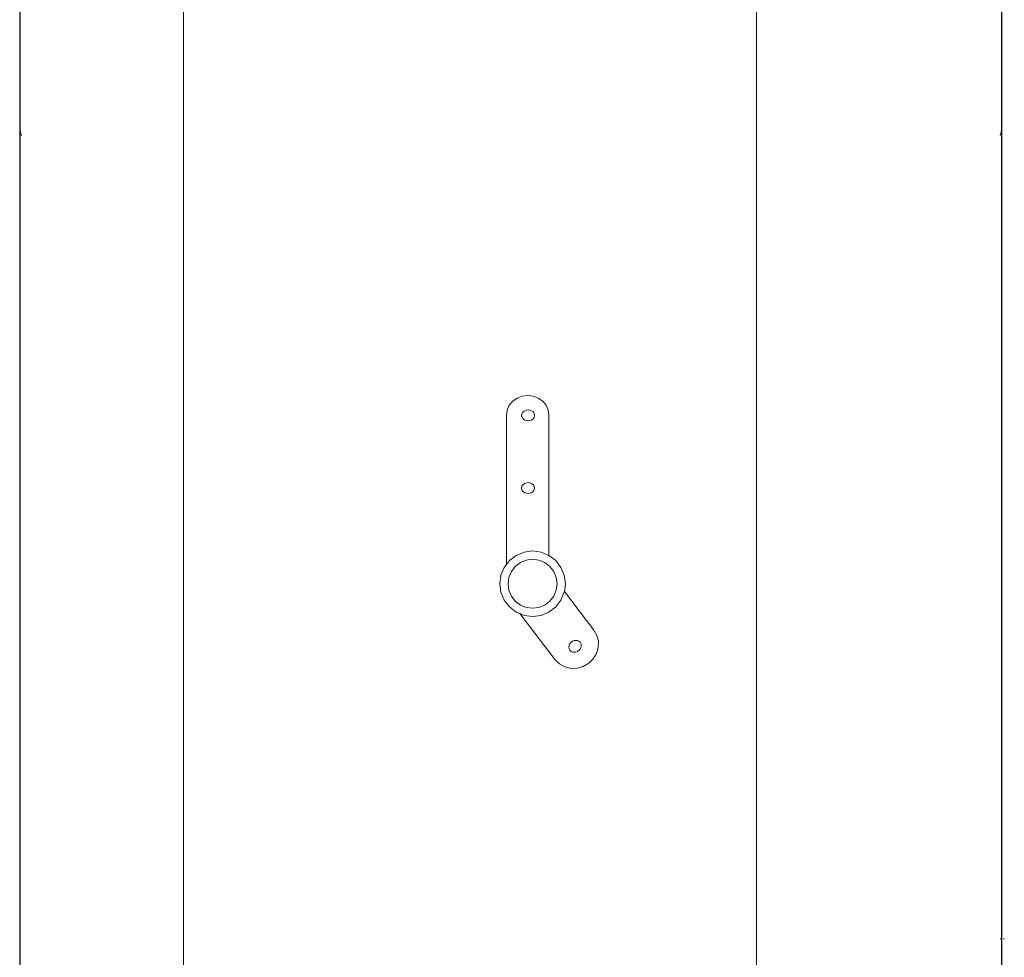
# Model space of a CAD drawing. Header units: millimetres. Extents: x -8931983 to 9630244, y 4 to 18563053.
# Tile 127 of 256: x 349108.723 to 349108.881, y 9281982.463 to 9281982.614. Entities that reach past the tile are written whole.
import ezdxf

# ---------------------------------------------------------------- set-up
doc = ezdxf.new("R2010")
doc.units = ezdxf.units.MM
doc.layers.add('LMOBILIARIO', color=252, linetype='Continuous', lineweight=5, true_color=0x898989)

# ---------------------------------------------------------------- blocks, each defined once
blk = doc.blocks.new('maquina de coser')
at = {"layer": 'LMOBILIARIO', "lineweight": 0}
for p, q in [((0.01001, 0.56065), (0.3956, 0.56065)), ((0.09997, 0.56058), (0.27022, 0.56058)), ((0.26954, 0.56049), (0.26928, 0.56038)), ((0.27022, 0.56058), (0.26954, 0.56049)), ((0.3916, 0.56058), (0.27022, 0.56058)), ((0.321, 0.53442), (0.01853, 0.53442)), ((0.19484, 0.48301), (0.19375, 0.48218)), ((0.1961, 0.48353), (0.19484, 0.48301)), ((0.19746, 0.48371), (0.1961, 0.48353)), ((0.19882, 0.48353), (0.19746, 0.48371)), ((0.20008, 0.48301), (0.19882, 0.48353)), ((0.20054, 0.48266), (0.20008, 0.48301)), ((0.19375, 0.48218), (0.19292, 0.48109)), ((0.19405, 0.48043), (0.19468, 0.48125)), ((0.19468, 0.48125), (0.19549, 0.48187)), ((0.19549, 0.48187), (0.19644, 0.48227)), ((0.19644, 0.48227), (0.19746, 0.4824)), ((0.19746, 0.4824), (0.19848, 0.48227)), ((0.19848, 0.48227), (0.19943, 0.48187)), ((0.19943, 0.48187), (0.20024, 0.48125)), ((0.20024, 0.48125), (0.20087, 0.48043)), ((0.22446, 0.48266), (0.20054, 0.48266)), ((0.20117, 0.48218), (0.20054, 0.48266)), ((0.202, 0.48109), (0.20117, 0.48218)), ((0.22446, 0.48266), (0.22528, 0.48254)), ((0.2253, 0.48254), (0.22528, 0.48254)), ((0.22607, 0.4822), (0.2253, 0.48254)), ((0.22672, 0.48166), (0.22607, 0.4822)), ((0.22722, 0.48095), (0.22672, 0.48166)), ((0.18528, 0.47483), (0.19267, 0.48049)), ((0.19239, 0.47982), (0.19222, 0.47847)), ((0.19239, 0.47982), (0.19267, 0.48049)), ((0.19292, 0.48109), (0.19267, 0.48049)), ((0.19366, 0.47948), (0.19405, 0.48043)), ((0.20087, 0.48043), (0.20126, 0.47948)), ((0.20253, 0.47982), (0.202, 0.48109)), ((0.20271, 0.47847), (0.20253, 0.47982)), ((0.21205, 0.47973), (0.21195, 0.47947)), ((0.21221, 0.47995), (0.21205, 0.47973)), ((0.21241, 0.48012), (0.21221, 0.47995)), ((0.21262, 0.48021), (0.21241, 0.48012)), ((0.21262, 0.48021), (0.21263, 0.48021)), ((0.21263, 0.48021), (0.21265, 0.48022)), ((0.21265, 0.48022), (0.21279, 0.48024)), ((0.21271, 0.48025), (0.21288, 0.48025)), ((0.21271, 0.48025), (0.21279, 0.48024)), ((0.21279, 0.48024), (0.21288, 0.48025)), ((0.21279, 0.48024), (0.21294, 0.48022)), ((0.21294, 0.48022), (0.21296, 0.48021)), ((0.21318, 0.48012), (0.21296, 0.48021)), ((0.21296, 0.48021), (0.21296, 0.48021)), ((0.21338, 0.47995), (0.21318, 0.48012)), ((0.21354, 0.47973), (0.21338, 0.47995)), ((0.21363, 0.47947), (0.21354, 0.47973)), ((0.2237, 0.47973), (0.22361, 0.47947)), ((0.22386, 0.47994), (0.2237, 0.47973)), ((0.22407, 0.48011), (0.22386, 0.47994)), ((0.22428, 0.48021), (0.22407, 0.48011)), ((0.22428, 0.48021), (0.2243, 0.48022)), ((0.22428, 0.48021), (0.22428, 0.48021)), ((0.2243, 0.48022), (0.22445, 0.48023)), ((0.22436, 0.48025), (0.22453, 0.48025)), ((0.22436, 0.48025), (0.22445, 0.48023)), ((0.22445, 0.48023), (0.22453, 0.48025)), ((0.22445, 0.48023), (0.22459, 0.48022)), ((0.22459, 0.48022), (0.22461, 0.48021)), ((0.22461, 0.48021), (0.22462, 0.48021)), ((0.22483, 0.48011), (0.22462, 0.48021)), ((0.22504, 0.47994), (0.22483, 0.48011)), ((0.22519, 0.47973), (0.22504, 0.47994)), ((0.22529, 0.47947), (0.22519, 0.47973)), ((0.22754, 0.48013), (0.22722, 0.48095)), ((0.22765, 0.47925), (0.22754, 0.48013)), ((0.19222, 0.47847), (0.19239, 0.47711)), ((0.19353, 0.47847), (0.19366, 0.47948)), ((0.19366, 0.47745), (0.19353, 0.47847)), ((0.20126, 0.47948), (0.2014, 0.47847)), ((0.2014, 0.47847), (0.20126, 0.47745)), ((0.20253, 0.47711), (0.20271, 0.47847)), ((0.21195, 0.47947), (0.21192, 0.4792)), ((0.21192, 0.4792), (0.21195, 0.47893)), ((0.21195, 0.47893), (0.21205, 0.47867)), ((0.21205, 0.47867), (0.21221, 0.47845)), ((0.21221, 0.47845), (0.21241, 0.47828)), ((0.21241, 0.47828), (0.21262, 0.47819)), ((0.21262, 0.47819), (0.21263, 0.47819)), ((0.21263, 0.47819), (0.21265, 0.47818)), ((0.21279, 0.47816), (0.21265, 0.47818)), ((0.21279, 0.47816), (0.21271, 0.47815)), ((0.21271, 0.47815), (0.21288, 0.47815)), ((0.21294, 0.47818), (0.21279, 0.47816)), ((0.21288, 0.47815), (0.21279, 0.47816)), ((0.21294, 0.47818), (0.21296, 0.47819)), ((0.21296, 0.47819), (0.21318, 0.47828)), ((0.21296, 0.47819), (0.21296, 0.47819)), ((0.21318, 0.47828), (0.21338, 0.47845)), ((0.21338, 0.47845), (0.21354, 0.47867)), ((0.21354, 0.47867), (0.21363, 0.47893)), ((0.21367, 0.4792), (0.21363, 0.47947)), ((0.21363, 0.47893), (0.21367, 0.4792)), ((0.22361, 0.47947), (0.22357, 0.4792)), ((0.22357, 0.4792), (0.22361, 0.47892)), ((0.22361, 0.47892), (0.2237, 0.47867)), ((0.2237, 0.47867), (0.22386, 0.47845)), ((0.22386, 0.47845), (0.22407, 0.47828)), ((0.22407, 0.47828), (0.22428, 0.47818)), ((0.2243, 0.47817), (0.22428, 0.47818)), ((0.22428, 0.47818), (0.22428, 0.47818)), ((0.22445, 0.47816), (0.2243, 0.47817)), ((0.22445, 0.47816), (0.22436, 0.47815)), ((0.22436, 0.47815), (0.22453, 0.47815)), ((0.22459, 0.47817), (0.22445, 0.47816)), ((0.22453, 0.47815), (0.22445, 0.47816)), ((0.22459, 0.47817), (0.22461, 0.47818)), ((0.22461, 0.47818), (0.22462, 0.47818)), ((0.22462, 0.47818), (0.22483, 0.47828)), ((0.22483, 0.47828), (0.22504, 0.47845)), ((0.22504, 0.47845), (0.22519, 0.47867)), ((0.22519, 0.47867), (0.22529, 0.47892)), ((0.22532, 0.4792), (0.22529, 0.47947)), ((0.22529, 0.47892), (0.22532, 0.4792)), ((0.22722, 0.47755), (0.22754, 0.47837)), ((0.22754, 0.47837), (0.22765, 0.47925)), ((0.19239, 0.47711), (0.19292, 0.47584)), ((0.19405, 0.4765), (0.19366, 0.47745)), ((0.19468, 0.47568), (0.19405, 0.4765)), ((0.20087, 0.4765), (0.20024, 0.47568)), ((0.20126, 0.47745), (0.20087, 0.4765)), ((0.20253, 0.47711), (0.20201, 0.47585)), ((0.22607, 0.47631), (0.22672, 0.47685)), ((0.22672, 0.47685), (0.22722, 0.47755)), ((0.19292, 0.47584), (0.19375, 0.47476)), ((0.19549, 0.47506), (0.19468, 0.47568)), ((0.19644, 0.47467), (0.19549, 0.47506)), ((0.19943, 0.47506), (0.19848, 0.47467)), ((0.20024, 0.47568), (0.19943, 0.47506)), ((0.20117, 0.47476), (0.20201, 0.47585)), ((0.22446, 0.47585), (0.20201, 0.47585)), ((0.22528, 0.47596), (0.22446, 0.47585)), ((0.22528, 0.47596), (0.2253, 0.47597)), ((0.2253, 0.47597), (0.22607, 0.47631)), ((0.18461, 0.47414), (0.18413, 0.47329)), ((0.18528, 0.47483), (0.18461, 0.47414)), ((0.19622, 0.47338), (0.19003, 0.46864)), ((0.19375, 0.47476), (0.19484, 0.47392)), ((0.19484, 0.47392), (0.1961, 0.4734)), ((0.1961, 0.4734), (0.19622, 0.47338)), ((0.19622, 0.47338), (0.19746, 0.47322)), ((0.19746, 0.47453), (0.19644, 0.47467)), ((0.19848, 0.47467), (0.19746, 0.47453)), ((0.19746, 0.47322), (0.19882, 0.4734)), ((0.19882, 0.4734), (0.20008, 0.47392)), ((0.20008, 0.47392), (0.20117, 0.47476)), ((0.1839, 0.47231), (0.18413, 0.47327)), ((0.18392, 0.47132), (0.1839, 0.47231)), ((0.18413, 0.47327), (0.18413, 0.47329)), ((0.18651, 0.47205), (0.18647, 0.47179)), ((0.18647, 0.47179), (0.1865, 0.47152)), ((0.1866, 0.47228), (0.18651, 0.47205)), ((0.18661, 0.47228), (0.1866, 0.47228)), ((0.18675, 0.47247), (0.18661, 0.4723)), ((0.18661, 0.4723), (0.18661, 0.47228)), ((0.18666, 0.4724), (0.18675, 0.47247)), ((0.18677, 0.47248), (0.18675, 0.47247)), ((0.18677, 0.47248), (0.18687, 0.47255)), ((0.18687, 0.47255), (0.18709, 0.47263)), ((0.18709, 0.47263), (0.1871, 0.47263)), ((0.1871, 0.47263), (0.18711, 0.47263)), ((0.18736, 0.47265), (0.18711, 0.47263)), ((0.18762, 0.4726), (0.18736, 0.47265)), ((0.18787, 0.47248), (0.18762, 0.4726)), ((0.18808, 0.4723), (0.18787, 0.47248)), ((0.18824, 0.47207), (0.18808, 0.4723)), ((0.18834, 0.47182), (0.18824, 0.47207)), ((0.18837, 0.47155), (0.18834, 0.47182)), ((0.1842, 0.47035), (0.18392, 0.47132)), ((0.18471, 0.46947), (0.1842, 0.47035)), ((0.1865, 0.47152), (0.1866, 0.47126)), ((0.1866, 0.47126), (0.18676, 0.47104)), ((0.18676, 0.47104), (0.18697, 0.47086)), ((0.18697, 0.47086), (0.18722, 0.47074)), ((0.18722, 0.47074), (0.18748, 0.47069)), ((0.18748, 0.47069), (0.18773, 0.4707)), ((0.18774, 0.4707), (0.18773, 0.4707)), ((0.18775, 0.47071), (0.18774, 0.4707)), ((0.18775, 0.47071), (0.18798, 0.47079)), ((0.18798, 0.47079), (0.18808, 0.47085)), ((0.18809, 0.47087), (0.18808, 0.47085)), ((0.18823, 0.47104), (0.18809, 0.47087)), ((0.18819, 0.47094), (0.18809, 0.47087)), ((0.18823, 0.47104), (0.18824, 0.47105)), ((0.18824, 0.47106), (0.18834, 0.47128)), ((0.18824, 0.47105), (0.18824, 0.47106)), ((0.18834, 0.47128), (0.18837, 0.47155)), ((0.18543, 0.46875), (0.18471, 0.46947)), ((0.18629, 0.46823), (0.18543, 0.46875)), ((0.18919, 0.46816), (0.19003, 0.46864)), ((0.18725, 0.46795), (0.18629, 0.46823)), ((0.18823, 0.46792), (0.18725, 0.46795)), ((0.18823, 0.46792), (0.18825, 0.46792)), ((0.18825, 0.46792), (0.18919, 0.46816)), ((0.321, 0.44261), (0.07572, 0.44261)), ((0.13348, 0.40333), (0.14057, 0.40333)), ((0.14057, 0.40326), (0.13348, 0.40326)), ((0.14057, 0.40353), (0.14057, 0.40333)), ((0.14057, 0.40333), (0.14057, 0.40326)), ((0.27022, 0.40333), (0.14057, 0.40333)), ((0.3956, 0.40326), (0.14057, 0.40326)), ((0.14057, 0.40326), (0.14057, 0.40322)), ((0.14057, 0.40309), (0.14057, 0.40288)), ((0.26928, 0.40353), (0.26954, 0.40342)), ((0.26954, 0.40342), (0.27022, 0.40333)), ((0.3916, 0.40333), (0.27022, 0.40333))]:
    blk.add_line(p, q, dxfattribs=at)
blk = doc.blocks.new('bloque pg edf 04')
at = {"lineweight": 5, "rotation": 90}
blk.add_blockref('maquina de coser', (-5.30556, 30.25123, 20.54864), dxfattribs=at)

msp = doc.modelspace()

# ---------------------------------------------------------------- block references
at = {"lineweight": 5}
msp.add_blockref('bloque pg edf 04', (349114.58967, 9281952.07449), dxfattribs=at)

doc.saveas('drawing.dxf')
